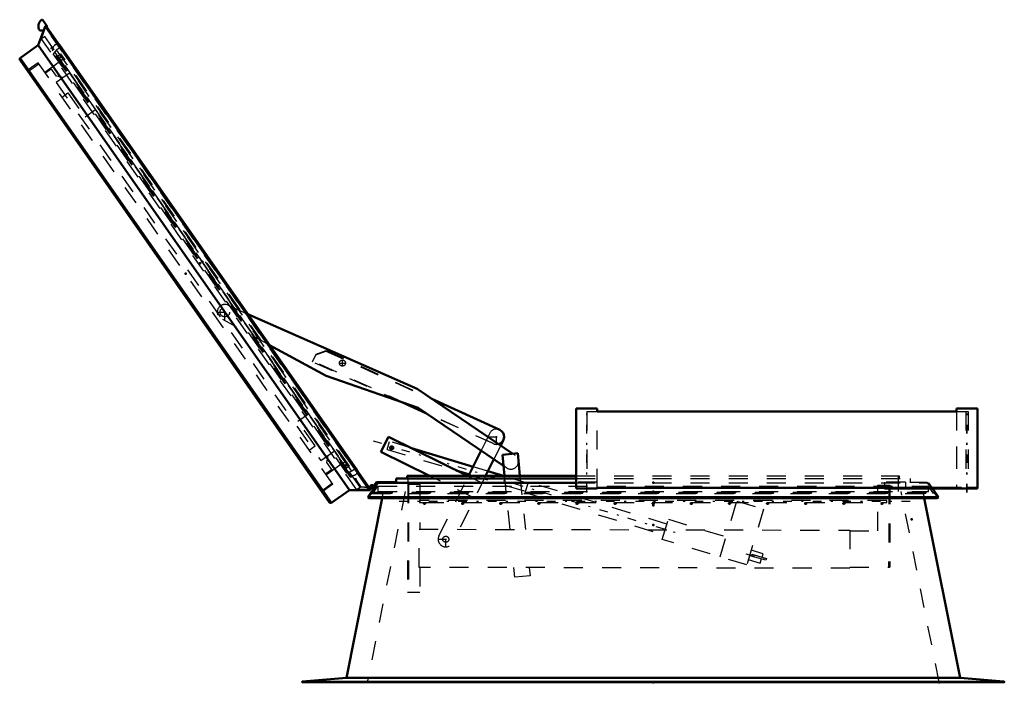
# Model space of a CAD drawing. Header units: millimetres. Extents: x 0 to 420, y 0 to 297.
# Tile 9 of 52: x 87 to 139, y 125 to 160. Entities that reach past the tile are written whole.
import ezdxf

# ---------------------------------------------------------------- set-up
doc = ezdxf.new("R2010")
doc.units = ezdxf.units.MM
doc.linetypes.add('Center', pattern=[1.5, 0.45, -0.5, 0.05, -0.5])
doc.linetypes.add('Dashed', pattern=[2, 1, -1])
for name, color, linetype, lineweight in [('2d ConnectionPoints', 7, 'Continuous', 50), ('AM_0', 7, 'Continuous', 50), ('AM_4', 3, 'Continuous', 25), ('AM_7', 7, 'Center', 25), ('AM_9', 6, 'Dashed', 25)]:
    doc.layers.add(name, color=color, linetype=linetype, lineweight=lineweight)

# ---------------------------------------------------------------- blocks, each defined once
blk = doc.blocks.new('36_FGS30015018025O110U_0_in_150180C2125Y2N4N_300Op0__1203')
at = {"layer": 'AM_0'}
for p, q in [((98.983, 144.438), (107.871, 140.513)), ((103.082, 141.191), (100.121, 142.812)), ((107.919, 139.514), (103.082, 141.191)), ((107.871, 140.513), (112.884, 137.116)), ((108.628, 140), (112.192, 138.37)), ((108.319, 139.243), (107.062, 139.811)), ((108.235, 139.3), (107.29, 139.732)), ((112.4, 136.477), (107.919, 139.514)), ((105.965, 137.212), (106.355, 138)), ((106.355, 138), (110.503, 135.948)), ((110.8, 136.431), (107.518, 137.425)), ((112.384, 137.829), (112.245, 137.548)), ((108.518, 135.948), (105.965, 137.212)), ((110.561, 135.948), (111.219, 137.278)), ((112.341, 137.061), (113.137, 137.141)), ((112.453, 135.948), (112.341, 137.061)), ((113.137, 137.141), (113.257, 135.948)), ((111.887, 136.825), (111.454, 135.948)), ((109.911, 136.241), (110.602, 136.032)), ((112.397, 135.948), (111.576, 136.196))]:
    blk.add_line(p, q, dxfattribs=at)
blk.add_arc((112.026, 138.006), 0.4, 286.1405, 65.425, dxfattribs=at)
at = {"layer": 'AM_7'}
for p, q in [((97.773, 144.12), (97.773, 144.96)), ((97.353, 144.54), (98.193, 144.54)), ((103.773, 141.868), (104.109, 141.868)), ((103.941, 141.7), (103.941, 142.036)), ((111.606, 138.006), (112.446, 138.006)), ((112.026, 137.586), (112.026, 138.426)), ((105.553, 137.79), (121.695, 132.904)), ((106.422, 137.424), (106.632, 137.424)), ((106.527, 137.319), (106.527, 137.529)), ((109.365, 132.208), (109.365, 133.048)), ((108.945, 132.628), (109.785, 132.628)), ((125.106, 131.871), (126.049, 131.587))]:
    blk.add_line(p, q, dxfattribs=at)
at = {"layer": 'AM_9'}
for p, q in [((97.992, 144.875), (98.983, 144.438)), ((100.121, 142.812), (97.668, 144.154)), ((102.375, 141.93), (102.54, 142.294)), ((102.392, 141.972), (102.558, 142.336)), ((102.54, 142.294), (103.069, 142.494)), ((102.558, 142.336), (103.089, 142.533)), ((103.069, 142.494), (112.19, 138.371)), ((103.089, 142.533), (108.628, 140)), ((107.062, 139.811), (102.375, 141.93)), ((107.29, 139.732), (102.392, 141.972)), ((111.859, 137.642), (108.235, 139.3)), ((111.861, 137.642), (108.319, 139.243)), ((111.667, 138.184), (111.219, 137.278)), ((106.281, 137.339), (106.409, 137.761)), ((107.518, 137.425), (106.409, 137.761)), ((112.245, 137.548), (111.887, 136.825)), ((106.281, 137.339), (109.911, 136.241)), ((112.884, 137.116), (113.004, 137.034)), ((113.137, 137.141), (113.177, 136.743)), ((111.576, 136.196), (110.8, 136.431)), ((112.555, 136.372), (112.4, 136.477)), ((110.876, 134.781), (108.518, 135.948)), ((109.006, 132.806), (110.561, 135.948)), ((111.454, 135.948), (109.723, 132.451)), ((111.267, 135.57), (110.503, 135.948)), ((110.602, 136.032), (113.551, 135.139)), ((113.679, 135.56), (112.397, 135.948)), ((112.736, 133.145), (112.453, 135.948)), ((113.257, 135.948), (113.54, 133.143)), ((107.372, 135.516), (107.36, 129.856)), ((107.372, 135.516), (108.009, 135.515)), ((107.412, 135.516), (107.4, 129.856)), ((108.009, 135.515), (108.004, 133.155)), ((113.531, 135.072), (113.699, 135.627)), ((120.969, 133.426), (113.699, 135.627)), ((132.024, 133.063), (132.029, 135.463)), ((132.029, 135.463), (132.669, 135.461)), ((132.609, 135.461), (132.599, 131.161)), ((132.669, 135.461), (132.659, 131.161)), ((113.531, 135.072), (120.801, 132.871)), ((123.756, 131.705), (124.643, 134.634)), ((124.643, 134.634), (126.04, 134.211)), ((126.04, 134.211), (125.154, 131.282)), ((120.726, 132.623), (121.045, 133.675)), ((121.045, 133.675), (124.075, 132.758)), ((107.96, 131.155), (107.964, 133.155)), ((107.964, 133.155), (130.566, 133.106)), ((130.566, 133.106), (130.562, 131.106)), ((130.566, 133.066), (132.024, 133.063)), ((125.154, 131.282), (120.726, 132.623)), ((126.013, 131.868), (125.388, 132.056)), ((125.393, 131.75), (125.421, 131.847)), ((126.163, 131.531), (125.393, 131.75)), ((125.421, 131.847), (126.19, 131.627)), ((125.96, 131.693), (126.013, 131.868)), ((125.238, 131.561), (125.864, 131.372)), ((125.864, 131.372), (125.931, 131.597)), ((126.19, 131.627), (126.163, 131.531)), ((130.562, 131.106), (107.96, 131.155)), ((108, 131.155), (107.997, 129.855)), ((112.988, 130.634), (112.937, 131.144)), ((113.784, 130.714), (112.988, 130.634)), ((113.741, 131.142), (113.784, 130.714)), ((130.562, 131.166), (132.659, 131.161)), ((107.36, 129.856), (107.997, 129.855))]:
    blk.add_line(p, q, dxfattribs=at)
for points in [[(106.525, 137.524), (106.528, 137.524), (106.561, 137.518), (106.588, 137.504)], [(106.527, 137.324), (106.504, 137.327), (106.491, 137.331)]]:
    blk.add_lwpolyline(points, dxfattribs=at)
for centre, radius in [((97.773, 144.54), 0.25), ((103.941, 141.868), 0.16), ((106.527, 137.424), 0.1), ((109.365, 132.628), 0.16)]:
    blk.add_circle(centre, radius, dxfattribs=at)
for centre, start, end in [((97.773, 144.54), 56.7958, 254.9137), ((112.026, 138.006), 65.425, 153.675), ((112.026, 138.006), 245.425, 286.1405), ((112.779, 136.703), 235.875, 55.875), ((109.365, 132.628), 153.675, 333.675)]:
    blk.add_arc(centre, 0.4, start, end, dxfattribs=at)
blk = doc.blocks.new('37_FGS300150180135U_0_in_150180C2125Y2N4N_300Op0__1203')
at = {"layer": 'AM_7'}
blk.add_line((116.757, 135.078), (116.757, 139.698), dxfattribs=at)
blk = doc.blocks.new('38_FGS300150180134U_0_in_150180C2125Y2N4N_300Op0__1203')
at = {"layer": 'AM_0'}
for p in [(137.257, 139.488), (137.265, 135.328)]:
    blk.add_line(p, (137.265, 139.488), dxfattribs=at)
at = {"layer": 'AM_7'}
blk.add_line((136.715, 135.078), (136.715, 139.698), dxfattribs=at)
at = {"layer": 'AM_9'}
for p, q in [((136.165, 139.488), (136.165, 135.328)), ((133.478, 135.322), (133.478, 135.288)), ((134.968, 135.328), (134.968, 135.288)), ((135.338, 135.288), (135.338, 135.328)), ((136.486, 135.288), (136.486, 135.328)), ((137.215, 135.288), (137.215, 135.328))]:
    blk.add_line(p, q, dxfattribs=at)
blk = doc.blocks.new('39_FGS300150180133U_0_in_150180C2125Y2N4N_300Op0__1203')
at = {"layer": 'AM_7'}
blk.add_line((136.707, 135.078), (136.707, 139.698), dxfattribs=at)
at = {"layer": 'AM_9'}
for p, q in [((136.603, 135.288), (136.603, 135.328)), ((137.257, 135.288), (137.257, 135.328))]:
    blk.add_line(p, q, dxfattribs=at)
blk = doc.blocks.new('40_FGS300150180132U_0_in_150180C2125Y2N4N_300Op0__1203')
at = {"layer": 'AM_0'}
for p, q in [((136.157, 139.488), (136.157, 139.328)), ((136.157, 139.488), (137.257, 139.488)), ((137.257, 135.328), (137.257, 139.488)), ((132.378, 135.288), (132.378, 135.328)), ((132.378, 135.288), (137.265, 135.288)), ((135.559, 135.328), (136.422, 135.328)), ((136.422, 135.328), (136.422, 135.288)), ((136.711, 135.328), (137.265, 135.328)), ((136.711, 135.288), (136.711, 135.328)), ((137.265, 135.288), (137.265, 135.328))]:
    blk.add_line(p, q, dxfattribs=at)
at = {"layer": 'AM_9'}
for p, q in [((136.157, 139.328), (136.157, 135.328)), ((132.378, 135.628), (132.378, 135.328)), ((133.478, 135.628), (132.378, 135.628)), ((133.478, 135.628), (133.478, 135.322)), ((133.778, 135.628), (134.611, 135.628)), ((133.778, 135.588), (133.778, 135.628)), ((134.895, 135.288), (134.595, 135.588)), ((134.611, 135.628), (134.911, 135.328)), ((132.378, 135.322), (133.478, 135.322)), ((134.928, 135.288), (134.928, 135.328)), ((135.298, 135.288), (135.298, 135.328)), ((137.213, 135.288), (137.213, 135.328))]:
    blk.add_line(p, q, dxfattribs=at)
blk = doc.blocks.new('41_FGS300150180131U_0_in_150180C2125Y2N4N_300Op0__1203')
at = {"layer": 'AM_0'}
for p, q in [((116.207, 139.488), (116.207, 135.288)), ((116.207, 139.488), (117.307, 139.488)), ((117.307, 139.328), (117.307, 139.488)), ((116.21, 135.328), (116.207, 135.328)), ((117.307, 135.288), (116.207, 135.288)), ((116.21, 135.288), (116.21, 135.328)), ((117.307, 135.328), (117.303, 135.328)), ((117.303, 135.328), (117.303, 135.288)), ((117.307, 135.328), (117.307, 135.288))]:
    blk.add_line(p, q, dxfattribs=at)
at = {"layer": 'AM_9'}
for p, q in [((117.307, 135.328), (117.307, 139.328)), ((117.307, 135.628), (116.207, 135.628)), ((116.21, 135.328), (116.757, 135.328))]:
    blk.add_line(p, q, dxfattribs=at)
blk = doc.blocks.new('42_Flat_Glass_Skylight_300150180_13_0_in_150180C2125Y2N4N_300Op0__1203')
at = {"layer": 'AM_0'}
for p, q in [((117.303, 139.328), (136.161, 139.328)), ((117.303, 135.328), (135.559, 135.328))]:
    blk.add_line(p, q, dxfattribs=at)
at = {"layer": 'AM_9'}
for p, q in [((116.757, 139.328), (116.757, 135.328)), ((116.757, 139.328), (117.303, 139.328)), ((136.161, 139.328), (136.775, 139.328)), ((136.655, 139.328), (136.655, 135.328)), ((136.775, 139.328), (136.775, 135.328)), ((116.757, 135.328), (117.303, 135.328)), ((136.422, 135.328), (136.711, 135.328))]:
    blk.add_line(p, q, dxfattribs=at)
blk = doc.blocks.new('43_FGS3001501802511U_0_in_150180C2125Y2N4N_300Op0__1203')
at = {"layer": 'AM_9'}
for p, q in [((88.669, 157.281), (88.358, 157.063)), ((88.933, 156.904), (88.635, 157.33)), ((89.631, 157.075), (88.927, 156.582)), ((89.631, 157.075), (103.512, 137.252)), ((88.927, 156.582), (102.807, 136.758)), ((89.295, 156.84), (88.933, 156.904)), ((89.23, 155.818), (89.541, 156.036)), ((89.541, 156.036), (90.436, 154.758)), ((90.985, 155.142), (90.436, 154.758)), ((102.158, 139.185), (101.609, 138.801)), ((102.504, 137.523), (101.609, 138.801)), ((102.193, 137.305), (102.504, 137.523)), ((102.807, 136.758), (103.512, 137.252)), ((103.176, 137.017), (103.112, 136.654)), ((103.112, 136.654), (103.41, 136.228)), ((103.376, 136.278), (103.064, 136.06))]:
    blk.add_line(p, q, dxfattribs=at)
blk = doc.blocks.new('44_Flat_Glass_Skylight_300150180_6_0_in_150180C2125Y2N4N_300Op0__1203')
at = {"layer": 'AM_0'}
for p, q in [((89.052, 158.586), (89.049, 158.587)), ((89.11, 158.5), (89.049, 158.587)), ((104.72, 136.244), (89.097, 158.556)), ((89.111, 158.503), (89.11, 158.5)), ((104.675, 136.274), (89.111, 158.503)), ((104.733, 136.188), (104.672, 136.275)), ((104.672, 136.275), (104.675, 136.274)), ((104.734, 136.191), (104.733, 136.188))]:
    blk.add_line(p, q, dxfattribs=at)
for points in [[(89.052, 158.586), (89.058, 158.585), (89.065, 158.582), (89.071, 158.579), (89.076, 158.576), (89.082, 158.572), (89.087, 158.567), (89.092, 158.563), (89.096, 158.557), (89.097, 158.556)], [(104.734, 136.191), (104.734, 136.197), (104.734, 136.204), (104.733, 136.211), (104.732, 136.217), (104.73, 136.224), (104.728, 136.23), (104.725, 136.236), (104.721, 136.242), (104.72, 136.244)]]:
    blk.add_lwpolyline(points, dxfattribs=at)
at = {"layer": 'AM_9'}
for p, q in [((88.706, 158.24), (88.738, 158.263)), ((88.771, 158.286), (88.804, 158.309)), ((88.947, 158.299), (88.793, 158.115)), ((104.428, 136.191), (88.947, 158.299)), ((104.428, 136.191), (104.202, 136.109)), ((104.322, 136.007), (104.29, 135.984)), ((104.388, 136.052), (104.355, 136.03))]:
    blk.add_line(p, q, dxfattribs=at)
for points in [[(89.049, 158.587), (89.028, 158.591), (89.006, 158.592), (88.984, 158.592), (88.963, 158.59), (88.941, 158.586), (88.92, 158.581), (88.9, 158.573), (88.88, 158.564), (88.861, 158.553), (88.843, 158.54), (88.827, 158.526), (88.811, 158.51), (88.797, 158.494), (88.785, 158.476), (88.774, 158.457), (88.765, 158.437), (88.758, 158.416), (88.752, 158.395), (88.75, 158.385)], [(89.111, 158.503), (89.107, 158.481), (89.101, 158.46), (89.094, 158.44), (89.085, 158.42), (89.074, 158.401), (89.062, 158.383), (89.048, 158.366), (89.032, 158.351), (89.016, 158.337), (88.998, 158.324), (88.979, 158.313), (88.959, 158.304), (88.947, 158.299)], [(89.097, 158.556), (89.101, 158.55), (89.104, 158.544), (89.106, 158.538), (89.108, 158.531), (89.11, 158.525), (89.111, 158.518), (89.111, 158.512), (89.111, 158.505), (89.111, 158.503)], [(104.675, 136.274), (104.654, 136.278), (104.632, 136.28), (104.61, 136.28), (104.588, 136.279), (104.567, 136.275), (104.546, 136.269), (104.525, 136.262), (104.505, 136.253), (104.486, 136.242), (104.468, 136.23), (104.452, 136.216), (104.436, 136.2), (104.428, 136.191)], [(104.441, 135.976), (104.463, 135.973), (104.485, 135.972), (104.507, 135.973), (104.528, 135.976), (104.55, 135.981), (104.57, 135.987), (104.591, 135.995), (104.61, 136.005), (104.628, 136.017), (104.646, 136.03), (104.662, 136.045), (104.677, 136.061), (104.69, 136.078), (104.702, 136.097), (104.712, 136.116), (104.72, 136.136), (104.727, 136.157), (104.732, 136.178), (104.733, 136.188)], [(104.72, 136.244), (104.716, 136.249), (104.712, 136.254), (104.707, 136.258), (104.701, 136.263), (104.696, 136.266), (104.69, 136.269), (104.683, 136.272), (104.677, 136.274), (104.675, 136.274)]]:
    blk.add_lwpolyline(points, dxfattribs=at)
blk = doc.blocks.new('45_Flat_Glass_Skylight_300150180_12_0_in_150180C2125Y2N4N_300Op0__1203')
at = {"layer": 'AM_9'}
for p, q in [((89.016, 157.985), (89.164, 158.089)), ((104.305, 136.466), (89.164, 158.089)), ((104.156, 136.362), (89.016, 157.985)), ((89.259, 157.954), (89.11, 157.85)), ((104.21, 136.601), (104.062, 136.497)), ((104.305, 136.466), (104.156, 136.362))]:
    blk.add_line(p, q, dxfattribs=at)
blk = doc.blocks.new('46_Flat_Glass_Skylight_300150180_5_0_in_150180C2125Y2N4N_300Op0__1203')
at = {"layer": 'AM_9'}
for p, q in [((88.965, 157.817), (89.195, 157.978)), ((89.31, 157.814), (89.08, 157.654)), ((104.211, 136.533), (89.195, 157.978)), ((104.096, 136.697), (103.866, 136.536)), ((103.981, 136.372), (104.211, 136.533))]:
    blk.add_line(p, q, dxfattribs=at)
blk = doc.blocks.new('47_FGS3001501802O4U_0_in_150180C2125Y2N4N_300Op0__1203')
at = {"layer": 'AM_9'}
for p, q in [((87.477, 157.178), (88.014, 157.554)), ((102.872, 135.192), (87.477, 157.178)), ((102.872, 135.192), (103.409, 135.568))]:
    blk.add_line(p, q, dxfattribs=at)
blk = doc.blocks.new('48_FGS30015018025O33U_0_in_150180C2125Y2N4N_300Op0__1203')
at = {"layer": 'AM_0'}
for p, q in [((88.217, 159.855), (88.469, 159.495)), ((87.978, 158.53), (88.346, 159.521)), ((88.268, 159.313), (88.06, 159.313)), ((105.39, 135.247), (88.39, 159.526)), ((88.469, 159.495), (88.431, 159.468)), ((87.052, 157.882), (87.978, 158.53)), ((104.313, 135.2), (87.978, 158.53)), ((103.248, 134.577), (87.027, 157.743)), ((105.305, 135.369), (105.486, 135.358)), ((105.459, 135.38), (105.42, 135.37)), ((104.313, 135.2), (103.387, 134.552)), ((105.37, 135.207), (104.313, 135.2)), ((105.484, 135.318), (105.334, 135.327))]:
    blk.add_line(p, q, dxfattribs=at)
for points in [[(88.346, 159.521), (88.347, 159.523), (88.348, 159.525), (88.349, 159.527), (88.35, 159.528), (88.352, 159.53), (88.353, 159.531), (88.355, 159.533), (88.357, 159.534), (88.359, 159.535), (88.361, 159.536), (88.363, 159.536), (88.365, 159.537), (88.367, 159.537), (88.369, 159.537), (88.371, 159.537), (88.374, 159.537), (88.376, 159.536), (88.378, 159.536), (88.38, 159.535), (88.382, 159.534), (88.384, 159.533), (88.385, 159.531), (88.387, 159.53), (88.388, 159.528), (88.39, 159.526)], [(87.052, 157.882), (87.045, 157.876), (87.039, 157.871), (87.033, 157.864), (87.027, 157.857), (87.023, 157.85), (87.019, 157.842), (87.015, 157.834), (87.013, 157.826), (87.011, 157.817), (87.01, 157.809), (87.009, 157.8), (87.01, 157.791), (87.011, 157.783), (87.013, 157.774), (87.015, 157.766), (87.019, 157.758), (87.023, 157.75), (87.027, 157.743)], [(105.37, 135.207), (105.372, 135.208), (105.374, 135.208), (105.377, 135.208), (105.379, 135.209), (105.381, 135.21), (105.383, 135.211), (105.384, 135.212), (105.386, 135.213), (105.388, 135.215), (105.389, 135.216), (105.391, 135.218), (105.392, 135.22), (105.393, 135.222), (105.394, 135.224), (105.394, 135.226), (105.395, 135.228), (105.395, 135.23), (105.395, 135.233), (105.395, 135.235), (105.395, 135.237), (105.394, 135.239), (105.393, 135.241), (105.393, 135.243), (105.392, 135.245), (105.39, 135.247)], [(103.248, 134.577), (103.254, 134.57), (103.259, 134.564), (103.266, 134.558), (103.273, 134.552), (103.28, 134.548), (103.288, 134.544), (103.296, 134.54), (103.304, 134.538), (103.313, 134.536), (103.321, 134.535), (103.33, 134.534), (103.339, 134.535), (103.347, 134.536), (103.356, 134.538), (103.364, 134.54), (103.372, 134.544), (103.38, 134.548), (103.387, 134.552)]]:
    blk.add_lwpolyline(points, dxfattribs=at)
for centre, radius, start, end in [((88.391, 159.537), 0.4, 125, 214.1406), ((88.184, 159.832), 0.04, 35, 125), ((105.488, 135.388), 0.07, 266.5016, 195.07), ((105.488, 135.388), 0.03, 266.5016, 195.07)]:
    blk.add_arc(centre, radius, start, end, dxfattribs=at)
at = {"layer": 'AM_4'}
for p, q in [((105.37, 135.207), (88.346, 159.521)), ((103.387, 134.552), (87.052, 157.882))]:
    blk.add_line(p, q, dxfattribs=at)
at = {"layer": 'AM_9'}
for p, q in [((88.146, 158.867), (88.365, 159.457)), ((105.316, 135.247), (88.365, 159.457)), ((88.391, 159.447), (88.365, 159.457)), ((88.391, 159.44), (88.394, 159.511)), ((88.431, 159.468), (88.391, 159.44)), ((105.316, 135.276), (88.391, 159.447)), ((105.377, 135.256), (88.394, 159.511)), ((88.158, 158.9), (88.134, 158.884)), ((104.699, 135.227), (88.134, 158.884)), ((88.325, 158.993), (88.146, 158.867)), ((104.876, 135.355), (88.325, 158.993)), ((88.685, 158.409), (88.62, 158.363)), ((104.376, 135.861), (88.62, 158.363)), ((104.408, 135.884), (88.652, 158.386)), ((88.748, 158.319), (88.685, 158.409)), ((88.715, 158.296), (88.748, 158.319)), ((88.804, 158.309), (88.738, 158.263)), ((104.355, 136.03), (88.771, 158.286)), ((88.798, 158.108), (88.773, 158.091)), ((104.173, 136.098), (88.773, 158.091)), ((87.979, 157.603), (87.461, 157.24)), ((103.443, 135.519), (87.979, 157.603)), ((89.085, 157.645), (88.324, 157.112)), ((102.925, 135.156), (87.461, 157.24)), ((87.713, 156.88), (87.658, 156.841)), ((103.861, 136.544), (103.099, 136.011)), ((104.197, 136.116), (104.173, 136.098)), ((104.388, 136.052), (104.322, 136.007)), ((104.345, 135.974), (104.378, 135.997)), ((104.441, 135.907), (104.376, 135.861)), ((104.441, 135.907), (104.378, 135.997)), ((102.672, 135.516), (102.617, 135.478)), ((103.443, 135.519), (102.925, 135.156)), ((104.599, 135.815), (104.638, 135.824)), ((104.622, 135.718), (104.599, 135.815)), ((104.638, 135.824), (104.659, 135.735)), ((104.659, 135.735), (104.898, 135.394)), ((104.688, 135.243), (104.867, 135.369)), ((105.334, 135.327), (104.876, 135.355)), ((104.898, 135.394), (105.305, 135.369)), ((105.42, 135.322), (105.423, 135.362)), ((105.424, 135.371), (105.429, 135.425)), ((105.316, 135.247), (104.688, 135.243)), ((104.723, 135.243), (104.699, 135.227)), ((105.316, 135.276), (105.316, 135.247)), ((105.377, 135.256), (105.316, 135.276))]:
    blk.add_line(p, q, dxfattribs=at)
for points in [[(88.39, 159.526), (88.391, 159.525), (88.392, 159.523), (88.393, 159.521), (88.393, 159.519), (88.394, 159.516), (88.394, 159.514), (88.394, 159.512), (88.394, 159.511)], [(105.39, 135.247), (105.389, 135.248), (105.388, 135.25), (105.386, 135.252), (105.384, 135.253), (105.382, 135.254), (105.381, 135.255), (105.379, 135.256), (105.377, 135.256)]]:
    blk.add_lwpolyline(points, dxfattribs=at)
blk = doc.blocks.new('49_FGS300150180259U_0_in_150180C2125Y2N4N_300Op0__1203')
at = {"layer": 'AM_7'}
blk.add_line((133.723, 134.604), (106.773, 134.604), dxfattribs=at)
blk = doc.blocks.new('50_FGS300150180259U_0_in_150180C2125Y2N4N_300Op0__1203')
at = {"layer": 'AM_7'}
for p, q in [((108.195, 134.505), (108.3, 134.505)), ((108.248, 134.452), (108.248, 134.557)), ((110.195, 134.505), (110.3, 134.505)), ((110.248, 134.452), (110.248, 134.557)), ((112.195, 134.505), (112.3, 134.505)), ((112.248, 134.452), (112.248, 134.557)), ((114.195, 134.505), (114.3, 134.505)), ((114.248, 134.452), (114.248, 134.557)), ((116.195, 134.505), (116.3, 134.505)), ((116.248, 134.452), (116.248, 134.557)), ((118.195, 134.505), (118.3, 134.505)), ((118.248, 134.452), (118.248, 134.557)), ((120.195, 134.505), (120.3, 134.505)), ((120.248, 134.452), (120.248, 134.557)), ((122.195, 134.505), (122.3, 134.505)), ((122.248, 134.452), (122.248, 134.557)), ((124.195, 134.505), (124.3, 134.505)), ((124.248, 134.452), (124.248, 134.557)), ((126.195, 134.505), (126.3, 134.505)), ((126.248, 134.452), (126.248, 134.557)), ((128.195, 134.505), (128.3, 134.505)), ((128.248, 134.452), (128.248, 134.557)), ((130.195, 134.505), (130.3, 134.505)), ((130.248, 134.452), (130.248, 134.557)), ((132.195, 134.505), (132.3, 134.505)), ((132.248, 134.452), (132.248, 134.557))]:
    blk.add_line(p, q, dxfattribs=at)
at = {"layer": 'AM_9'}
for p, q in [((132.498, 134.654), (107.998, 134.654)), ((107.998, 134.554), (107.998, 134.654)), ((107.998, 134.554), (108.242, 134.554)), ((108.254, 134.554), (110.242, 134.554)), ((110.254, 134.554), (112.242, 134.554)), ((112.254, 134.554), (114.242, 134.554)), ((114.254, 134.554), (116.242, 134.554)), ((116.254, 134.554), (118.242, 134.554)), ((118.254, 134.554), (120.242, 134.554)), ((120.254, 134.554), (122.242, 134.554)), ((122.254, 134.554), (124.242, 134.554)), ((124.254, 134.554), (126.242, 134.554)), ((126.254, 134.554), (128.242, 134.554)), ((128.254, 134.554), (130.242, 134.554)), ((130.254, 134.554), (132.242, 134.554)), ((132.254, 134.554), (132.498, 134.554)), ((132.498, 134.554), (132.498, 134.654))]:
    blk.add_line(p, q, dxfattribs=at)
blk.add_lwpolyline([(108.248, 134.555), (108.246, 134.555), (108.244, 134.555), (108.243, 134.554), (108.242, 134.554), (108.242, 134.554)], dxfattribs=at)
for centre in [(108.248, 134.505), (110.248, 134.505), (112.248, 134.505), (114.248, 134.505), (116.248, 134.505), (118.248, 134.505), (120.248, 134.505), (122.248, 134.505), (124.248, 134.505), (126.248, 134.505), (128.248, 134.505), (130.248, 134.505), (132.248, 134.505)]:
    blk.add_circle(centre, 0.05, dxfattribs=at)
blk = doc.blocks.new('51_FGS300150180223U_0_in_150180C2125Y2N4N_300Op0__1203')
at = {"layer": 'AM_0'}
for p, q in [((107.344, 135.808), (107.344, 135.948)), ((107.344, 135.948), (116.207, 135.948)), ((105.28, 134.834), (105.808, 135.588)), ((105.569, 135.428), (105.549, 135.423)), ((105.558, 135.396), (105.738, 135.628)), ((105.757, 135.588), (105.559, 135.332)), ((105.62, 135.476), (105.62, 135.411)), ((105.738, 135.628), (106.668, 135.628)), ((116.207, 135.588), (105.757, 135.588)), ((106.668, 135.628), (106.746, 135.657)), ((106.746, 135.657), (106.748, 135.628)), ((106.748, 135.628), (106.748, 135.588)), ((106.768, 135.588), (106.768, 135.808)), ((106.768, 135.808), (116.207, 135.808)), ((105.361, 134.778), (105.28, 134.834)), ((105.28, 134.834), (135.216, 134.834)), ((134.898, 135.288), (135.216, 134.834)), ((135.216, 134.834), (135.135, 134.778)), ((105.361, 134.778), (135.135, 134.778))]:
    blk.add_line(p, q, dxfattribs=at)
for radius, start, end in [(0.09, 26.5202, 195.9729), (0.05, 195.07, 213.3715), (0.09, 227.5592, 321.6036)]:
    blk.add_arc((105.488, 135.388), radius, start, end, dxfattribs=at)
at = {"layer": 'AM_7'}
for p, q in [((105.393, 135.388), (105.582, 135.388)), ((105.488, 135.294), (105.488, 135.483))]:
    blk.add_line(p, q, dxfattribs=at)
at = {"layer": 'AM_9'}
for p, q in [((107.388, 135.128), (107.388, 135.948)), ((116.207, 135.948), (133.152, 135.948)), ((133.108, 135.128), (133.108, 135.948)), ((133.152, 135.948), (133.152, 135.808)), ((105.527, 135.357), (105.558, 135.396)), ((105.549, 135.423), (105.529, 135.417)), ((105.538, 135.021), (105.808, 135.407)), ((105.808, 135.407), (134.688, 135.407)), ((105.808, 135.407), (105.808, 135.128)), ((116.207, 135.808), (133.728, 135.808)), ((116.207, 135.588), (134.688, 135.588)), ((133.728, 135.808), (133.728, 135.588)), ((134.688, 135.588), (134.898, 135.288)), ((134.688, 135.128), (134.688, 135.407)), ((134.958, 135.021), (134.688, 135.407)), ((105.33, 134.836), (105.514, 135.098)), ((105.358, 134.817), (105.33, 134.836)), ((105.33, 134.836), (105.372, 134.836)), ((105.335, 134.843), (105.377, 134.843)), ((105.345, 134.858), (135.151, 134.858)), ((105.387, 134.858), (105.358, 134.817)), ((105.361, 134.778), (105.407, 134.843)), ((105.407, 134.843), (105.387, 134.858)), ((105.402, 134.836), (135.094, 134.836)), ((105.407, 134.843), (135.089, 134.843)), ((105.459, 135.021), (135.037, 135.021)), ((105.471, 135.038), (105.513, 135.038)), ((105.5, 135.079), (105.542, 135.079)), ((105.542, 135.079), (105.513, 135.038)), ((105.513, 135.038), (105.538, 135.021)), ((105.514, 135.098), (105.542, 135.079)), ((105.55, 135.038), (134.946, 135.038)), ((105.556, 135.228), (105.62, 135.228)), ((105.578, 135.079), (134.918, 135.079)), ((105.592, 135.098), (134.904, 135.098)), ((105.62, 135.228), (105.62, 135.319)), ((105.808, 135.128), (134.688, 135.128)), ((134.982, 135.098), (134.954, 135.079)), ((134.954, 135.079), (134.996, 135.079)), ((134.954, 135.079), (134.983, 135.038)), ((134.983, 135.038), (134.958, 135.021)), ((135.166, 134.836), (134.982, 135.098)), ((134.983, 135.038), (135.024, 135.038)), ((135.089, 134.843), (135.109, 134.858)), ((135.135, 134.778), (135.089, 134.843)), ((135.109, 134.858), (135.138, 134.817)), ((135.119, 134.843), (135.161, 134.843)), ((135.124, 134.836), (135.166, 134.836)), ((135.138, 134.817), (135.166, 134.836)), ((105.389, 134.817), (135.107, 134.817))]:
    blk.add_line(p, q, dxfattribs=at)
for radius, start, end in [(0.09, 195.9729, 227.5592), (0.05, 35.0637, 195.07), (0.05, 213.3715, 321.4162)]:
    blk.add_arc((105.488, 135.388), radius, start, end, dxfattribs=at)
blk = doc.blocks.new('52_FGS30015018025101U_0_in_150180C2125Y2N4N_300Op0__1203')
at = {"layer": 'AM_0'}
for p, q in [((104.147, 125.369), (106.028, 134.778)), ((134.468, 134.778), (136.349, 125.369)), ((101.846, 125.168), (104.147, 125.369)), ((138.648, 125.128), (101.848, 125.128)), ((136.349, 125.369), (104.147, 125.369)), ((136.349, 125.369), (138.65, 125.168))]:
    blk.add_line(p, q, dxfattribs=at)
for points in [[(101.846, 125.168), (101.844, 125.168), (101.843, 125.167), (101.841, 125.167), (101.839, 125.166), (101.838, 125.165), (101.836, 125.164), (101.835, 125.163), (101.834, 125.162), (101.833, 125.161), (101.832, 125.16), (101.831, 125.158), (101.83, 125.157), (101.829, 125.155), (101.829, 125.153), (101.828, 125.152), (101.828, 125.15), (101.828, 125.148), (101.828, 125.146), (101.828, 125.145), (101.829, 125.143), (101.829, 125.141), (101.83, 125.14), (101.831, 125.138), (101.832, 125.137), (101.833, 125.135), (101.834, 125.134), (101.835, 125.133), (101.836, 125.132), (101.838, 125.131), (101.839, 125.13), (101.841, 125.129), (101.843, 125.129), (101.844, 125.128), (101.846, 125.128), (101.848, 125.128)], [(138.648, 125.128), (138.65, 125.128), (138.651, 125.128), (138.653, 125.129), (138.655, 125.129), (138.656, 125.13), (138.658, 125.131), (138.659, 125.132), (138.661, 125.133), (138.662, 125.134), (138.663, 125.135), (138.664, 125.137), (138.665, 125.138), (138.666, 125.14), (138.667, 125.141), (138.667, 125.143), (138.668, 125.145), (138.668, 125.146), (138.668, 125.148), (138.668, 125.15), (138.668, 125.152), (138.667, 125.153), (138.667, 125.155), (138.666, 125.157), (138.665, 125.158), (138.664, 125.16), (138.663, 125.161), (138.662, 125.162), (138.661, 125.163), (138.659, 125.164), (138.658, 125.165), (138.656, 125.166), (138.655, 125.167), (138.653, 125.167), (138.651, 125.168), (138.65, 125.168)]]:
    blk.add_lwpolyline(points, dxfattribs=at)
at = {"layer": 'AM_4'}
blk.add_line((138.65, 125.168), (101.846, 125.168), dxfattribs=at)
at = {"layer": 'AM_9'}
for p, q in [((107.237, 135.128), (105.248, 125.128)), ((106.028, 134.778), (106.098, 135.128)), ((135.248, 125.128), (133.259, 135.128)), ((134.398, 135.128), (134.468, 134.778))]:
    blk.add_line(p, q, dxfattribs=at)

msp = doc.modelspace()

# ---------------------------------------------------------------- linework, layer by layer
at = {"layer": '2d ConnectionPoints'}
for p in [(88.78, 157.432), (88.78, 157.432), (96.473, 147.095), (96.473, 147.095), (96.473, 147.095), (96.596, 147.181), (96.596, 147.181), (95.711, 146.561), (95.711, 146.561), (105.488, 135.388), (105.488, 135.388), (120.248, 135.588), (120.248, 135.588), (120.248, 135.588), (120.248, 135.588), (120.248, 135.588), (120.248, 135.588), (120.248, 135.588), (120.248, 135.128), (120.248, 135.128), (120.248, 135.128), (120.248, 134.554), (120.248, 134.554), (120.248, 134.554), (120.248, 134.413), (120.248, 134.413), (120.248, 134.413), (120.248, 134.413), (120.248, 134.413), (120.248, 133.382), (133.804, 133.67), (120.248, 125.128), (120.248, 125.128), (135.248, 125.128)]:
    msp.add_point(p, dxfattribs=at)

# ---------------------------------------------------------------- block references
for name in ['48_FGS30015018025O33U_0_in_150180C2125Y2N4N_300Op0__1203', '44_Flat_Glass_Skylight_300150180_6_0_in_150180C2125Y2N4N_300Op0__1203', '45_Flat_Glass_Skylight_300150180_12_0_in_150180C2125Y2N4N_300Op0__1203', '46_Flat_Glass_Skylight_300150180_5_0_in_150180C2125Y2N4N_300Op0__1203', '47_FGS3001501802O4U_0_in_150180C2125Y2N4N_300Op0__1203', '43_FGS3001501802511U_0_in_150180C2125Y2N4N_300Op0__1203', '36_FGS30015018025O110U_0_in_150180C2125Y2N4N_300Op0__1203', '41_FGS300150180131U_0_in_150180C2125Y2N4N_300Op0__1203', '37_FGS300150180135U_0_in_150180C2125Y2N4N_300Op0__1203', '40_FGS300150180132U_0_in_150180C2125Y2N4N_300Op0__1203', '38_FGS300150180134U_0_in_150180C2125Y2N4N_300Op0__1203', '39_FGS300150180133U_0_in_150180C2125Y2N4N_300Op0__1203', '42_Flat_Glass_Skylight_300150180_13_0_in_150180C2125Y2N4N_300Op0__1203', '51_FGS300150180223U_0_in_150180C2125Y2N4N_300Op0__1203', '52_FGS30015018025101U_0_in_150180C2125Y2N4N_300Op0__1203', '49_FGS300150180259U_0_in_150180C2125Y2N4N_300Op0__1203', '50_FGS300150180259U_0_in_150180C2125Y2N4N_300Op0__1203']:
    msp.add_blockref(name, (0, 0))

doc.saveas('drawing.dxf')
